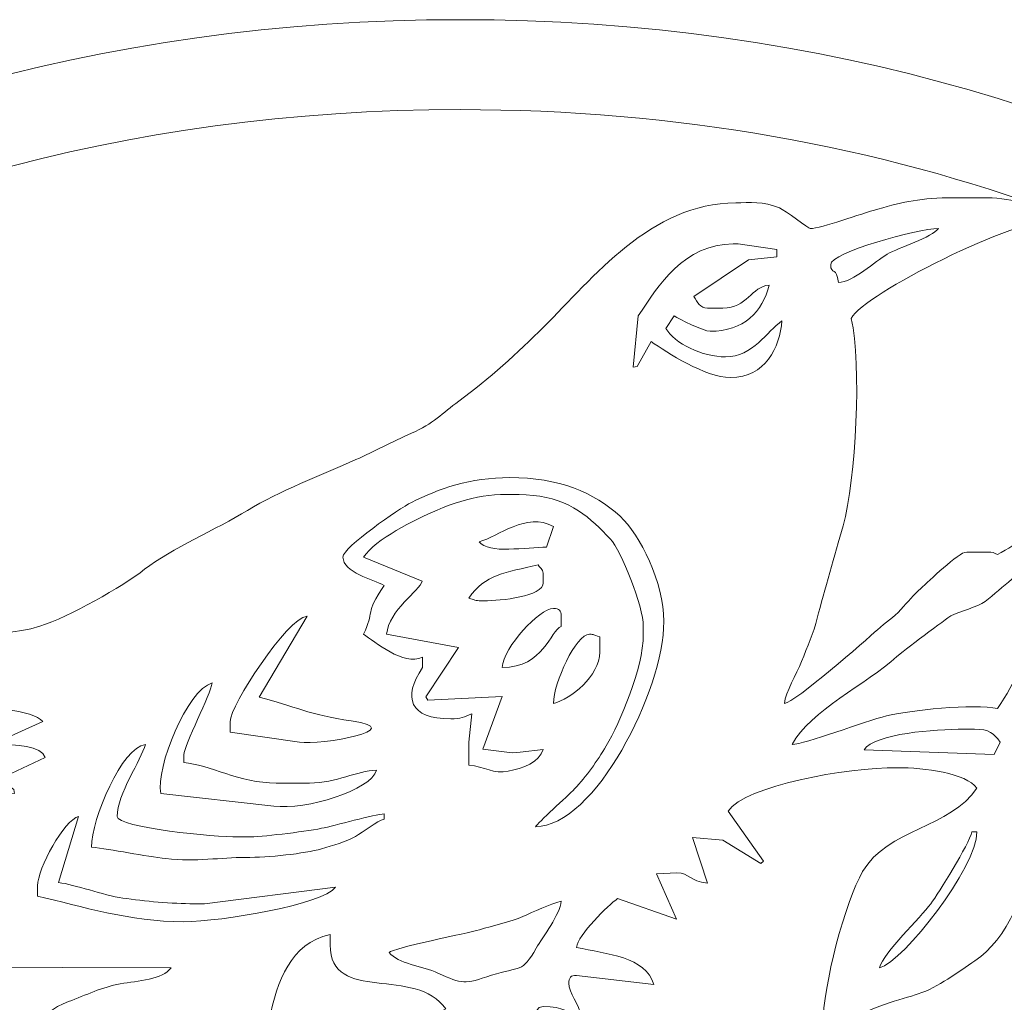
# Model space of a CAD drawing. Header units: centimetres. Extents: x -11.7 to 70.4, y -35.8 to 35.8.
# Tile 35 of 46: x 32 to 35.5, y 19.6 to 23.1. Entities that reach past the tile are written whole.
import ezdxf

# ---------------------------------------------------------------- set-up
doc = ezdxf.new("R2010")
doc.units = ezdxf.units.CM
doc.header["$MEASUREMENT"] = 0
doc.layers.add('layer 1', color=7, linetype='Continuous')

msp = doc.modelspace()

# ---------------------------------------------------------------- linework, layer by layer
at = {"layer": 'layer 1', "color": 242, "lineweight": 9}
for points, knots in [([(33.55389, 23.07701), (36.12395, 23.07701), (38.20739, 21.65256), (38.20739, 19.89542), (38.20739, 19.89542), (38.20739, 18.13827), (36.12395, 16.71382), (33.55389, 16.71382), (33.55389, 16.71382), (32.99294, 16.71382), (32.45517, 16.7817), (31.9572, 16.90608), (31.9572, 16.90608), (31.93268, 16.90227), (31.90027, 16.89921), (31.85672, 16.89559), (31.85672, 16.89559), (31.85672, 16.89559), (31.87594, 16.92713), (31.87594, 16.92713), (31.87594, 16.92713), (30.13513, 17.38746), (28.90039, 18.54277), (28.90039, 19.89542), (28.90039, 19.89542), (28.90039, 21.65256), (30.98383, 23.07701), (33.55389, 23.07701)], [0, 0, 0, 0, 0.125, 0.125, 0.125, 0.125, 0.25, 0.25, 0.25, 0.25, 0.375, 0.375, 0.375, 0.375, 0.5, 0.5, 0.5, 0.5, 0.625, 0.625, 0.625, 0.625, 0.75, 0.75, 0.75, 0.75, 1, 1, 1, 1]), ([(33.55389, 22.75701), (34.32516, 22.75701), (35.04921, 22.62379), (35.67659, 22.39055), (35.67659, 22.39055), (35.60449, 22.40871), (35.52401, 22.44309), (35.43015, 22.44309), (35.43015, 22.44309), (35.43015, 22.44309), (35.31134, 22.44309), (35.31134, 22.44309), (35.31134, 22.44309), (35.19337, 22.44309), (35.13372, 22.42878), (35.04076, 22.40294), (35.04076, 22.40294), (34.98071, 22.38626), (34.83978, 22.33342), (34.79955, 22.33342), (34.79955, 22.33342), (34.79741, 22.33342), (34.70975, 22.39757), (34.68998, 22.40664), (34.68998, 22.40664), (34.63323, 22.43269), (34.58423, 22.42481), (34.53451, 22.42481), (34.53451, 22.42481), (34.23308, 22.42481), (34.02515, 22.15656), (33.85137, 21.98383), (33.85137, 21.98383), (33.75752, 21.89056), (33.6562, 21.7982), (33.54914, 21.71943), (33.54914, 21.71943), (33.48869, 21.67496), (33.45808, 21.63887), (33.38016, 21.6051), (33.38016, 21.6051), (33.31021, 21.57478), (33.24924, 21.54113), (33.18197, 21.51082), (33.18197, 21.51082), (33.0561, 21.45412), (32.91025, 21.40042), (32.79609, 21.33008), (32.79609, 21.33008), (32.68624, 21.2624), (32.52479, 21.19382), (32.43001, 21.12039), (32.43001, 21.12039), (32.34877, 21.05746), (32.16146, 20.95085), (32.05671, 20.91791), (32.05671, 20.91791), (31.88457, 20.86377), (31.71701, 20.92217), (31.54393, 20.92074), (31.54393, 20.92074), (31.54393, 20.92074), (31.85672, 20.79803), (31.85672, 20.79803), (31.85672, 20.79803), (31.85128, 20.77766), (31.85458, 20.77062), (31.8293, 20.77062), (31.8293, 20.77062), (31.8293, 20.77062), (31.81106, 20.77112), (31.81106, 20.77112), (31.81106, 20.77112), (31.81106, 20.77112), (31.69221, 20.77976), (31.69221, 20.77976), (31.69221, 20.77976), (31.54857, 20.7888), (31.30289, 20.74485), (31.17226, 20.72394), (31.17226, 20.72394), (31.08518, 20.70999), (31.01296, 20.69438), (30.92842, 20.67532), (30.92842, 20.67532), (30.83301, 20.65382), (30.78027, 20.62877), (30.70159, 20.6097), (30.70159, 20.6097), (30.594, 20.58361), (29.88138, 20.32192), (29.85523, 20.28624), (29.85523, 20.28624), (29.93138, 20.28624), (30.05033, 20.26844), (30.12734, 20.25675), (30.12734, 20.25675), (30.22013, 20.24266), (30.29961, 20.23744), (30.38735, 20.2243), (30.38735, 20.2243), (30.48754, 20.20929), (30.88995, 20.18274), (30.90624, 20.12173), (30.90624, 20.12173), (30.88951, 20.12034), (30.4109, 19.8966), (30.3836, 19.87668), (30.3836, 19.87668), (30.30731, 19.82099), (30.22545, 19.7825), (30.14936, 19.72707), (30.14936, 19.72707), (30.08273, 19.67853), (29.95525, 19.62973), (29.90093, 19.58252), (29.90093, 19.58252), (30.19063, 19.58252), (30.65933, 19.57319), (30.89346, 19.61358), (30.89346, 19.61358), (31.05717, 19.64183), (31.2114, 19.66829), (31.36243, 19.69296), (31.36243, 19.69296), (31.49002, 19.7138), (31.67366, 19.79119), (31.80188, 19.80186), (31.80188, 19.80186), (31.80188, 19.80186), (31.8093, 19.79609), (31.8093, 19.79609), (31.8093, 19.79609), (31.8093, 19.79609), (31.7444, 19.71252), (31.7444, 19.71252), (31.7444, 19.71252), (31.7444, 19.71252), (31.74704, 19.70349), (31.74704, 19.70349), (31.74704, 19.70349), (31.74704, 19.70349), (32.52389, 19.70132), (32.52389, 19.70132), (32.52389, 19.70132), (32.49412, 19.6607), (32.40675, 19.65545), (32.34317, 19.64442), (32.34317, 19.64442), (32.27945, 19.63338), (32.21964, 19.60403), (32.15926, 19.58157), (32.15926, 19.58157), (32.05099, 19.54127), (31.97269, 19.43619), (31.91156, 19.3449), (31.91156, 19.3449), (31.91156, 19.3449), (31.91156, 19.2992), (31.91156, 19.2992), (31.91156, 19.2992), (31.86805, 19.23423), (31.88414, 19.08514), (31.88414, 19.00674), (31.88414, 19.00674), (31.88414, 19.00674), (31.88414, 18.97019), (31.88414, 18.97019), (31.88414, 18.97019), (31.85075, 18.9791), (31.79559, 19.12742), (31.77475, 19.1624), (31.77475, 19.1624), (31.74042, 19.22004), (31.68596, 19.28428), (31.63741, 19.32664), (31.63741, 19.32664), (31.53024, 19.42014), (31.40888, 19.5094), (31.20784, 19.5094), (31.20784, 19.5094), (31.20784, 19.5094), (31.18026, 19.51156), (31.18026, 19.51156), (31.18026, 19.51156), (31.18026, 19.51156), (31.00677, 19.50026), (31.00677, 19.50026), (31.00677, 19.50026), (31.00677, 19.50026), (31.00267, 19.47147), (31.00267, 19.47147), (31.00267, 19.47147), (31.00267, 19.47147), (30.99763, 19.49112), (30.99763, 19.49112), (30.99763, 19.49112), (30.91528, 19.49112), (30.50106, 19.39174), (30.48471, 19.35821), (30.48471, 19.35821), (30.48471, 19.35821), (30.34875, 19.32662), (30.34875, 19.32662), (30.34875, 19.32662), (30.3628, 19.27399), (30.57847, 19.22217), (30.64853, 19.17857), (30.64853, 19.17857), (30.73938, 19.12203), (30.82958, 19.05106), (30.90834, 18.98143), (30.90834, 18.98143), (31.07159, 18.83712), (31.26012, 18.72343), (31.53685, 18.72343), (31.53685, 18.72343), (31.53685, 18.72343), (31.58255, 18.72343), (31.58255, 18.72343), (31.58255, 18.72343), (31.57474, 18.70187), (31.34595, 18.60422), (31.30636, 18.57921), (31.30636, 18.57921), (31.26951, 18.55593), (31.21882, 18.51389), (31.1889, 18.48647), (31.1889, 18.48647), (31.15523, 18.45562), (31.16263, 18.4715), (31.13581, 18.42989), (31.13581, 18.42989), (31.12081, 18.40664), (31.11149, 18.38204), (31.08903, 18.367), (31.08903, 18.367), (31.08903, 18.367), (31.08903, 18.32131), (31.08903, 18.32131), (31.08903, 18.32131), (31.05076, 18.29568), (31.00677, 18.1307), (31.00677, 18.06541), (31.00677, 18.06541), (31.00677, 18.06541), (31.00677, 17.95574), (31.00677, 17.95574), (31.00677, 17.95574), (31.00677, 17.83458), (31.03793, 17.7376), (31.0583, 17.63256), (31.0583, 17.63256), (31.06211, 17.61292), (31.0683, 17.58259), (31.07524, 17.54805), (31.07524, 17.54805), (29.95399, 18.06529), (29.22039, 18.92372), (29.22039, 19.89542), (29.22039, 19.89542), (29.22039, 21.47583), (31.16056, 22.75701), (33.55389, 22.75701)], [0, 0, 0, 0, 0.0149254, 0.0149254, 0.0149254, 0.0149254, 0.0298507, 0.0298507, 0.0298507, 0.0298507, 0.0447761, 0.0447761, 0.0447761, 0.0447761, 0.0597015, 0.0597015, 0.0597015, 0.0597015, 0.0746269, 0.0746269, 0.0746269, 0.0746269, 0.0895522, 0.0895522, 0.0895522, 0.0895522, 0.1044776, 0.1044776, 0.1044776, 0.1044776, 0.119403, 0.119403, 0.119403, 0.119403, 0.1343284, 0.1343284, 0.1343284, 0.1343284, 0.1492537, 0.1492537, 0.1492537, 0.1492537, 0.1641791, 0.1641791, 0.1641791, 0.1641791, 0.1791045, 0.1791045, 0.1791045, 0.1791045, 0.1940299, 0.1940299, 0.1940299, 0.1940299, 0.2089552, 0.2089552, 0.2089552, 0.2089552, 0.2238806, 0.2238806, 0.2238806, 0.2238806, 0.238806, 0.238806, 0.238806, 0.238806, 0.2537313, 0.2537313, 0.2537313, 0.2537313, 0.2686567, 0.2686567, 0.2686567, 0.2686567, 0.2835821, 0.2835821, 0.2835821, 0.2835821, 0.2985075, 0.2985075, 0.2985075, 0.2985075, 0.3134328, 0.3134328, 0.3134328, 0.3134328, 0.3283582, 0.3283582, 0.3283582, 0.3283582, 0.3432836, 0.3432836, 0.3432836, 0.3432836, 0.358209, 0.358209, 0.358209, 0.358209, 0.3731343, 0.3731343, 0.3731343, 0.3731343, 0.3880597, 0.3880597, 0.3880597, 0.3880597, 0.4029851, 0.4029851, 0.4029851, 0.4029851, 0.4179104, 0.4179104, 0.4179104, 0.4179104, 0.4328358, 0.4328358, 0.4328358, 0.4328358, 0.4477612, 0.4477612, 0.4477612, 0.4477612, 0.4626866, 0.4626866, 0.4626866, 0.4626866, 0.4776119, 0.4776119, 0.4776119, 0.4776119, 0.4925373, 0.4925373, 0.4925373, 0.4925373, 0.5074627, 0.5074627, 0.5074627, 0.5074627, 0.5223881, 0.5223881, 0.5223881, 0.5223881, 0.5373134, 0.5373134, 0.5373134, 0.5373134, 0.5522388, 0.5522388, 0.5522388, 0.5522388, 0.5671642, 0.5671642, 0.5671642, 0.5671642, 0.5820896, 0.5820896, 0.5820896, 0.5820896, 0.5970149, 0.5970149, 0.5970149, 0.5970149, 0.6119403, 0.6119403, 0.6119403, 0.6119403, 0.6268657, 0.6268657, 0.6268657, 0.6268657, 0.641791, 0.641791, 0.641791, 0.641791, 0.6567164, 0.6567164, 0.6567164, 0.6567164, 0.6716418, 0.6716418, 0.6716418, 0.6716418, 0.6865672, 0.6865672, 0.6865672, 0.6865672, 0.7014925, 0.7014925, 0.7014925, 0.7014925, 0.7164179, 0.7164179, 0.7164179, 0.7164179, 0.7313433, 0.7313433, 0.7313433, 0.7313433, 0.7462687, 0.7462687, 0.7462687, 0.7462687, 0.761194, 0.761194, 0.761194, 0.761194, 0.7761194, 0.7761194, 0.7761194, 0.7761194, 0.7910448, 0.7910448, 0.7910448, 0.7910448, 0.8059701, 0.8059701, 0.8059701, 0.8059701, 0.8208955, 0.8208955, 0.8208955, 0.8208955, 0.8358209, 0.8358209, 0.8358209, 0.8358209, 0.8507463, 0.8507463, 0.8507463, 0.8507463, 0.8656716, 0.8656716, 0.8656716, 0.8656716, 0.880597, 0.880597, 0.880597, 0.880597, 0.8955224, 0.8955224, 0.8955224, 0.8955224, 0.9104478, 0.9104478, 0.9104478, 0.9104478, 0.9253731, 0.9253731, 0.9253731, 0.9253731, 0.9402985, 0.9402985, 0.9402985, 0.9402985, 0.9552239, 0.9552239, 0.9552239, 0.9552239, 0.9701493, 0.9701493, 0.9701493, 0.9701493, 1, 1, 1, 1]), ([(35.68605, 22.38706), (37.00032, 21.89559), (37.88739, 20.96398), (37.88739, 19.89542), (37.88739, 19.89542), (37.88739, 18.315), (35.94722, 17.03382), (33.55389, 17.03382), (33.55389, 17.03382), (33.16204, 17.03382), (32.78242, 17.06832), (32.42143, 17.13275), (32.42143, 17.13275), (32.42409, 17.13315), (32.42707, 17.13352), (32.43043, 17.13385), (32.43043, 17.13385), (32.43043, 17.13385), (32.45991, 17.2246), (32.45991, 17.2246), (32.45991, 17.2246), (32.45991, 17.2246), (32.49647, 17.2246), (32.49647, 17.2246), (32.49647, 17.2246), (32.53747, 17.2246), (32.597, 17.25335), (32.597, 17.27944), (32.597, 17.27944), (32.597, 17.35813), (32.52592, 17.39825), (32.44163, 17.39825), (32.44163, 17.39825), (32.44163, 17.39825), (32.42335, 17.39825), (32.42335, 17.39825), (32.42335, 17.39825), (32.31492, 17.39825), (32.1725, 17.30117), (32.1309, 17.29771), (32.1309, 17.29771), (32.13449, 17.34085), (32.21574, 17.52682), (32.23676, 17.57569), (32.23676, 17.57569), (32.28632, 17.69096), (32.32597, 17.72782), (32.3868, 17.81865), (32.3868, 17.81865), (32.40471, 17.81005), (32.51822, 17.78863), (32.55476, 17.77641), (32.55476, 17.77641), (32.61022, 17.75787), (32.66137, 17.73581), (32.6998, 17.70211), (32.6998, 17.70211), (32.77663, 17.63475), (32.85957, 17.58061), (32.93748, 17.51025), (32.93748, 17.51025), (33.04031, 17.41736), (33.331, 17.21546), (33.51092, 17.21546), (33.51092, 17.21546), (33.51092, 17.21546), (33.62973, 17.21546), (33.62973, 17.21546), (33.62973, 17.21546), (33.7981, 17.21546), (34.03641, 17.31599), (34.21464, 17.31599), (34.21464, 17.31599), (34.21464, 17.31599), (34.2243, 17.32092), (34.2243, 17.32092), (34.2243, 17.32092), (34.2243, 17.32092), (34.34259, 17.30685), (34.34259, 17.30685), (34.34259, 17.30685), (34.29439, 17.37883), (34.23227, 17.44568), (34.18864, 17.51847), (34.18864, 17.51847), (34.14649, 17.58881), (34.09076, 17.67285), (34.03864, 17.73404), (34.03864, 17.73404), (33.9246, 17.86792), (33.79665, 17.99011), (33.62851, 18.06419), (33.62851, 18.06419), (33.44401, 18.14548), (33.23754, 18.17518), (33.03221, 18.10543), (33.03221, 18.10543), (32.8943, 18.05858), (32.60617, 17.9466), (32.45077, 17.9466), (32.45077, 17.9466), (32.46069, 18.06581), (32.75391, 18.38634), (32.85094, 18.44208), (32.85094, 18.44208), (32.92991, 18.48743), (33.38423, 18.75084), (33.44694, 18.75084), (33.44694, 18.75084), (33.49356, 18.75084), (33.45378, 18.65031), (33.67543, 18.65031), (33.67543, 18.65031), (33.67543, 18.65031), (33.74854, 18.65031), (33.74854, 18.65031), (33.74854, 18.65031), (33.76346, 18.47104), (33.82568, 18.46316), (33.98448, 18.42016), (33.98448, 18.42016), (34.12081, 18.38325), (34.21882, 18.356), (34.34149, 18.30193), (34.34149, 18.30193), (34.42574, 18.26479), (34.53151, 18.14878), (34.56978, 18.06412), (34.56978, 18.06412), (34.59761, 18.00257), (34.70663, 17.79582), (34.70816, 17.72726), (34.70816, 17.72726), (34.75753, 17.70113), (34.73865, 17.66787), (34.84164, 17.63226), (34.84164, 17.63226), (34.90298, 17.61104), (34.96242, 17.60628), (35.02718, 17.62757), (35.02718, 17.62757), (35.12872, 17.66095), (35.2291, 17.75967), (35.2291, 17.89176), (35.2291, 17.89176), (35.31485, 17.87178), (35.39196, 17.80429), (35.47919, 17.85185), (35.47919, 17.85185), (35.55434, 17.89282), (35.61294, 17.94359), (35.61294, 18.05627), (35.61294, 18.05627), (35.68138, 18.08911), (35.70952, 18.06319), (35.77922, 18.11847), (35.77922, 18.11847), (35.83015, 18.15885), (35.84355, 18.19678), (35.87708, 18.24829), (35.87708, 18.24829), (35.87708, 18.24829), (35.88711, 18.35786), (35.88711, 18.35786), (35.88711, 18.35786), (35.88711, 18.35786), (35.88711, 18.37614), (35.88711, 18.37614), (35.88711, 18.37614), (35.88711, 18.47385), (35.71465, 18.58635), (35.61294, 18.58635), (35.61294, 18.58635), (35.61294, 18.58635), (35.61294, 18.61376), (35.61294, 18.61376), (35.61294, 18.61376), (35.61294, 18.65767), (35.64036, 18.66124), (35.64036, 18.70516), (35.64036, 18.70516), (35.64036, 18.70516), (35.64036, 18.76912), (35.64036, 18.76912), (35.64036, 18.76912), (35.64036, 18.79701), (35.63158, 18.80601), (35.62208, 18.82396), (35.62208, 18.82396), (35.66554, 18.88886), (35.74048, 18.9168), (35.78132, 19.01202), (35.78132, 19.01202), (35.83861, 19.14558), (35.82176, 19.15285), (35.77946, 19.28294), (35.77946, 19.28294), (35.72757, 19.44255), (35.51968, 19.51854), (35.3022, 19.51854), (35.3022, 19.51854), (35.3022, 19.51854), (35.2109, 19.51429), (35.2109, 19.51429), (35.2109, 19.51429), (35.2109, 19.51429), (34.96406, 19.51854), (34.96406, 19.51854), (34.96406, 19.51854), (34.99185, 19.55649), (35.1306, 19.59096), (35.1846, 19.60873), (35.1846, 19.60873), (35.25481, 19.63183), (35.32625, 19.68753), (35.38638, 19.72682), (35.38638, 19.72682), (35.49699, 19.7991), (35.58552, 19.98187), (35.58552, 20.16743), (35.58552, 20.16743), (35.58552, 20.16743), (35.58552, 20.21312), (35.58552, 20.21312), (35.58552, 20.21312), (35.6612, 20.19292), (35.70975, 20.06523), (35.74903, 20.00192), (35.74903, 20.00192), (35.79036, 19.93532), (35.86528, 19.84631), (35.93283, 19.81101), (35.93283, 19.81101), (36.01164, 19.76983), (36.13768, 19.7492), (36.22649, 19.74436), (36.22649, 19.74436), (36.2664, 19.74219), (36.34034, 19.73331), (36.38463, 19.72361), (36.38463, 19.72361), (36.45338, 19.70853), (36.46007, 19.6782), (36.51772, 19.66477), (36.51772, 19.66477), (36.50348, 19.83586), (36.3759, 20.14715), (36.27612, 20.23656), (36.27612, 20.23656), (36.12872, 20.36863), (35.89006, 20.40505), (35.64036, 20.40505), (35.64036, 20.40505), (35.76034, 20.58422), (35.96395, 20.45889), (36.13765, 20.69372), (36.13765, 20.69372), (36.19266, 20.7681), (36.23217, 20.86721), (36.26213, 20.96223), (36.26213, 20.96223), (36.27671, 21.00844), (36.28749, 21.06505), (36.30026, 21.11602), (36.30026, 21.11602), (36.30925, 21.15186), (36.34983, 21.2235), (36.35321, 21.26413), (36.35321, 21.26413), (36.31566, 21.24611), (36.09408, 21.2314), (36.02611, 21.21653), (36.02611, 21.21653), (35.96884, 21.204), (35.81995, 21.11831), (35.77573, 21.08305), (35.77573, 21.08305), (35.55534, 20.90727), (35.60385, 20.82919), (35.46671, 20.62439), (35.46671, 20.62439), (35.38525, 20.64337), (35.14782, 20.61788), (35.0719, 20.59879), (35.0719, 20.59879), (34.99498, 20.57947), (34.7781, 20.49738), (34.73558, 20.49644), (34.73558, 20.49644), (34.79979, 20.6178), (35.0005, 20.711), (35.10792, 20.80953), (35.10792, 20.80953), (35.12299, 20.82336), (35.28919, 20.94867), (35.30076, 20.95484), (35.30076, 20.95484), (35.33105, 20.97098), (35.39604, 20.98598), (35.42301, 21.00624), (35.42301, 21.00624), (35.45577, 21.03085), (35.48448, 21.05916), (35.51795, 21.08495), (35.51795, 21.08495), (35.62261, 21.16554), (35.83503, 21.26304), (35.9724, 21.31594), (35.9724, 21.31594), (36.08995, 21.3612), (36.36484, 21.46313), (36.49944, 21.47433), (36.49944, 21.47433), (36.43793, 21.52781), (36.02741, 21.44763), (35.93136, 21.41181), (35.93136, 21.41181), (35.86537, 21.38721), (35.74451, 21.34062), (35.68619, 21.30969), (35.68619, 21.30969), (35.60927, 21.26889), (35.53933, 21.21116), (35.46671, 21.17274), (35.46671, 21.17274), (35.45379, 21.17914), (35.45153, 21.18188), (35.43015, 21.18188), (35.43015, 21.18188), (35.43015, 21.18188), (35.35704, 21.18188), (35.35704, 21.18188), (35.35704, 21.18188), (35.32721, 21.18188), (35.22099, 21.07595), (35.19408, 21.05239), (35.19408, 21.05239), (35.16636, 21.02811), (35.1482, 21.00589), (35.12299, 20.97725), (35.12299, 20.97725), (35.09647, 20.9471), (35.06869, 20.93184), (35.03952, 20.90535), (35.03952, 20.90535), (34.99724, 20.86696), (34.7446, 20.6457), (34.70816, 20.64267), (34.70816, 20.64267), (34.71171, 20.68541), (34.75155, 20.74578), (34.76924, 20.79179), (34.76924, 20.79179), (34.78935, 20.84411), (34.81196, 20.89472), (34.82496, 20.94626), (34.82496, 20.94626), (34.85024, 21.04643), (34.88719, 21.16998), (34.91669, 21.27494), (34.91669, 21.27494), (34.96281, 21.439), (34.98376, 21.85051), (34.94578, 22.01354), (34.94578, 22.01354), (34.9926, 22.10203), (35.52823, 22.36998), (35.68605, 22.36998), (35.68605, 22.36998), (35.68605, 22.36998), (35.68605, 22.38706), (35.68605, 22.38706)], [0, 0, 0, 0, 0.0106383, 0.0106383, 0.0106383, 0.0106383, 0.0212766, 0.0212766, 0.0212766, 0.0212766, 0.0319149, 0.0319149, 0.0319149, 0.0319149, 0.0425532, 0.0425532, 0.0425532, 0.0425532, 0.0531915, 0.0531915, 0.0531915, 0.0531915, 0.0638298, 0.0638298, 0.0638298, 0.0638298, 0.0744681, 0.0744681, 0.0744681, 0.0744681, 0.0851064, 0.0851064, 0.0851064, 0.0851064, 0.0957447, 0.0957447, 0.0957447, 0.0957447, 0.106383, 0.106383, 0.106383, 0.106383, 0.1170213, 0.1170213, 0.1170213, 0.1170213, 0.1276596, 0.1276596, 0.1276596, 0.1276596, 0.1382979, 0.1382979, 0.1382979, 0.1382979, 0.1489362, 0.1489362, 0.1489362, 0.1489362, 0.1595745, 0.1595745, 0.1595745, 0.1595745, 0.1702128, 0.1702128, 0.1702128, 0.1702128, 0.1808511, 0.1808511, 0.1808511, 0.1808511, 0.1914894, 0.1914894, 0.1914894, 0.1914894, 0.2021277, 0.2021277, 0.2021277, 0.2021277, 0.212766, 0.212766, 0.212766, 0.212766, 0.2234043, 0.2234043, 0.2234043, 0.2234043, 0.2340426, 0.2340426, 0.2340426, 0.2340426, 0.2446809, 0.2446809, 0.2446809, 0.2446809, 0.2553191, 0.2553191, 0.2553191, 0.2553191, 0.2659574, 0.2659574, 0.2659574, 0.2659574, 0.2765957, 0.2765957, 0.2765957, 0.2765957, 0.287234, 0.287234, 0.287234, 0.287234, 0.2978723, 0.2978723, 0.2978723, 0.2978723, 0.3085106, 0.3085106, 0.3085106, 0.3085106, 0.3191489, 0.3191489, 0.3191489, 0.3191489, 0.3297872, 0.3297872, 0.3297872, 0.3297872, 0.3404255, 0.3404255, 0.3404255, 0.3404255, 0.3510638, 0.3510638, 0.3510638, 0.3510638, 0.3617021, 0.3617021, 0.3617021, 0.3617021, 0.3723404, 0.3723404, 0.3723404, 0.3723404, 0.3829787, 0.3829787, 0.3829787, 0.3829787, 0.393617, 0.393617, 0.393617, 0.393617, 0.4042553, 0.4042553, 0.4042553, 0.4042553, 0.4148936, 0.4148936, 0.4148936, 0.4148936, 0.4255319, 0.4255319, 0.4255319, 0.4255319, 0.4361702, 0.4361702, 0.4361702, 0.4361702, 0.4468085, 0.4468085, 0.4468085, 0.4468085, 0.4574468, 0.4574468, 0.4574468, 0.4574468, 0.4680851, 0.4680851, 0.4680851, 0.4680851, 0.4787234, 0.4787234, 0.4787234, 0.4787234, 0.4893617, 0.4893617, 0.4893617, 0.4893617, 0.5, 0.5, 0.5, 0.5, 0.5106383, 0.5106383, 0.5106383, 0.5106383, 0.5212766, 0.5212766, 0.5212766, 0.5212766, 0.5319149, 0.5319149, 0.5319149, 0.5319149, 0.5425532, 0.5425532, 0.5425532, 0.5425532, 0.5531915, 0.5531915, 0.5531915, 0.5531915, 0.5638298, 0.5638298, 0.5638298, 0.5638298, 0.5744681, 0.5744681, 0.5744681, 0.5744681, 0.5851064, 0.5851064, 0.5851064, 0.5851064, 0.5957447, 0.5957447, 0.5957447, 0.5957447, 0.606383, 0.606383, 0.606383, 0.606383, 0.6170213, 0.6170213, 0.6170213, 0.6170213, 0.6276596, 0.6276596, 0.6276596, 0.6276596, 0.6382979, 0.6382979, 0.6382979, 0.6382979, 0.6489362, 0.6489362, 0.6489362, 0.6489362, 0.6595745, 0.6595745, 0.6595745, 0.6595745, 0.6702128, 0.6702128, 0.6702128, 0.6702128, 0.6808511, 0.6808511, 0.6808511, 0.6808511, 0.6914894, 0.6914894, 0.6914894, 0.6914894, 0.7021277, 0.7021277, 0.7021277, 0.7021277, 0.712766, 0.712766, 0.712766, 0.712766, 0.7234043, 0.7234043, 0.7234043, 0.7234043, 0.7340426, 0.7340426, 0.7340426, 0.7340426, 0.7446809, 0.7446809, 0.7446809, 0.7446809, 0.7553191, 0.7553191, 0.7553191, 0.7553191, 0.7659574, 0.7659574, 0.7659574, 0.7659574, 0.7765957, 0.7765957, 0.7765957, 0.7765957, 0.787234, 0.787234, 0.787234, 0.787234, 0.7978723, 0.7978723, 0.7978723, 0.7978723, 0.8085106, 0.8085106, 0.8085106, 0.8085106, 0.8191489, 0.8191489, 0.8191489, 0.8191489, 0.8297872, 0.8297872, 0.8297872, 0.8297872, 0.8404255, 0.8404255, 0.8404255, 0.8404255, 0.8510638, 0.8510638, 0.8510638, 0.8510638, 0.8617021, 0.8617021, 0.8617021, 0.8617021, 0.8723404, 0.8723404, 0.8723404, 0.8723404, 0.8829787, 0.8829787, 0.8829787, 0.8829787, 0.893617, 0.893617, 0.893617, 0.893617, 0.9042553, 0.9042553, 0.9042553, 0.9042553, 0.9148936, 0.9148936, 0.9148936, 0.9148936, 0.9255319, 0.9255319, 0.9255319, 0.9255319, 0.9361702, 0.9361702, 0.9361702, 0.9361702, 0.9468085, 0.9468085, 0.9468085, 0.9468085, 0.9574468, 0.9574468, 0.9574468, 0.9574468, 0.9680851, 0.9680851, 0.9680851, 0.9680851, 0.9787234, 0.9787234, 0.9787234, 0.9787234, 1, 1, 1, 1]), ([(34.87266, 22.20547), (34.87266, 22.24774), (35.18149, 22.33342), (35.25651, 22.33342), (35.25651, 22.33342), (35.23383, 22.30246), (35.11556, 22.26606), (35.07384, 22.24191), (35.07384, 22.24191), (35.03075, 22.21697), (34.95393, 22.1427), (34.90008, 22.14149), (34.90008, 22.14149), (34.89533, 22.19855), (34.87266, 22.16689), (34.87266, 22.20547)], [0, 0, 0, 0, 0.2, 0.2, 0.2, 0.2, 0.4, 0.4, 0.4, 0.4, 0.6, 0.6, 0.6, 0.6, 1, 1, 1, 1]), ([(34.18722, 22.02268), (34.2592, 22.13017), (34.35031, 22.27858), (34.52537, 22.27858), (34.52537, 22.27858), (34.52537, 22.27858), (34.54365, 22.27858), (34.54365, 22.27858), (34.54365, 22.27858), (34.54365, 22.27858), (34.68054, 22.25914), (34.68054, 22.25914), (34.68054, 22.25914), (34.68054, 22.25914), (34.68074, 22.23289), (34.68074, 22.23289), (34.68074, 22.23289), (34.68074, 22.23289), (34.58047, 22.22168), (34.58047, 22.22168), (34.58047, 22.22168), (34.58047, 22.22168), (34.38488, 22.0916), (34.38488, 22.0916), (34.38488, 22.0916), (34.39872, 22.07108), (34.40817, 22.0501), (34.43398, 22.0501), (34.43398, 22.0501), (34.43398, 22.0501), (34.48882, 22.0501), (34.48882, 22.0501), (34.48882, 22.0501), (34.5751, 22.0501), (34.59192, 22.12725), (34.65332, 22.13235), (34.65332, 22.13235), (34.63106, 22.03681), (34.56312, 21.96785), (34.44312, 21.96785), (34.44312, 21.96785), (34.42147, 21.96785), (34.33201, 22.01141), (34.31517, 22.02268), (34.31517, 22.02268), (34.31517, 22.02268), (34.28628, 21.97795), (34.28628, 21.97795), (34.28628, 21.97795), (34.31552, 21.92451), (34.41686, 21.87646), (34.49795, 21.87646), (34.49795, 21.87646), (34.59611, 21.87646), (34.64576, 21.96874), (34.69902, 22.00441), (34.69902, 22.00441), (34.69121, 21.91053), (34.64028, 21.80335), (34.51623, 21.80335), (34.51623, 21.80335), (34.42469, 21.80335), (34.29139, 21.89214), (34.23292, 21.9313), (34.23292, 21.9313), (34.23292, 21.9313), (34.18331, 21.84199), (34.18331, 21.84199), (34.18331, 21.84199), (34.18331, 21.84199), (34.16894, 21.8399), (34.16894, 21.8399), (34.16894, 21.8399), (34.16894, 21.8399), (34.18722, 22.02268), (34.18722, 22.02268)], [0, 0, 0, 0, 0.05, 0.05, 0.05, 0.05, 0.1, 0.1, 0.1, 0.1, 0.15, 0.15, 0.15, 0.15, 0.2, 0.2, 0.2, 0.2, 0.25, 0.25, 0.25, 0.25, 0.3, 0.3, 0.3, 0.3, 0.35, 0.35, 0.35, 0.35, 0.4, 0.4, 0.4, 0.4, 0.45, 0.45, 0.45, 0.45, 0.5, 0.5, 0.5, 0.5, 0.55, 0.55, 0.55, 0.55, 0.6, 0.6, 0.6, 0.6, 0.65, 0.65, 0.65, 0.65, 0.7, 0.7, 0.7, 0.7, 0.75, 0.75, 0.75, 0.75, 0.8, 0.8, 0.8, 0.8, 0.85, 0.85, 0.85, 0.85, 0.9, 0.9, 0.9, 0.9, 1, 1, 1, 1]), ([(33.13621, 21.1636), (33.13621, 21.19874), (33.33673, 21.33701), (33.37982, 21.35867), (33.37982, 21.35867), (33.47627, 21.40718), (33.58986, 21.44691), (33.73026, 21.44691), (33.73026, 21.44691), (33.90479, 21.44691), (34.03064, 21.3945), (34.12269, 21.30927), (34.12269, 21.30927), (34.19488, 21.24243), (34.27861, 21.07365), (34.27861, 20.93512), (34.27861, 20.93512), (34.27861, 20.6884), (34.03151, 20.20398), (33.82165, 20.20398), (33.82165, 20.20398), (33.82785, 20.21569), (33.93566, 20.31269), (33.96085, 20.33896), (33.96085, 20.33896), (34.00248, 20.38237), (34.04142, 20.43718), (34.07318, 20.49166), (34.07318, 20.49166), (34.1221, 20.57557), (34.2055, 20.76533), (34.2055, 20.88943), (34.2055, 20.88943), (34.2055, 20.88943), (34.2055, 20.91684), (34.2055, 20.91684), (34.2055, 20.91684), (34.2055, 20.98863), (34.1268, 21.18617), (34.0876, 21.22849), (34.0876, 21.22849), (34.01961, 21.30189), (33.94503, 21.37172), (33.8128, 21.38323), (33.8128, 21.38323), (33.67695, 21.39505), (33.58957, 21.38169), (33.47136, 21.33111), (33.47136, 21.33111), (33.38965, 21.29615), (33.25226, 21.22773), (33.20932, 21.1636), (33.20932, 21.1636), (33.20932, 21.1636), (33.41846, 21.07866), (33.41846, 21.07866), (33.41846, 21.07866), (33.40945, 21.04364), (33.29874, 20.97548), (33.29158, 20.88943), (33.29158, 20.88943), (33.29158, 20.88943), (33.54721, 20.84218), (33.54721, 20.84218), (33.54721, 20.84218), (33.54721, 20.84218), (33.43088, 20.66585), (33.43088, 20.66585), (33.43088, 20.66585), (33.43088, 20.66585), (33.43816, 20.65399), (33.43816, 20.65399), (33.43816, 20.65399), (33.43816, 20.65399), (33.70298, 20.66744), (33.70298, 20.66744), (33.70298, 20.66744), (33.70298, 20.66744), (33.63368, 20.4802), (33.63368, 20.4802), (33.63368, 20.4802), (33.63368, 20.4802), (33.73902, 20.46674), (33.73902, 20.46674), (33.73902, 20.46674), (33.73902, 20.46674), (33.76682, 20.46902), (33.76682, 20.46902), (33.76682, 20.46902), (33.76682, 20.46902), (33.84891, 20.47925), (33.84891, 20.47925), (33.84891, 20.47925), (33.83707, 20.43322), (33.77552, 20.41233), (33.72455, 20.4014), (33.72455, 20.4014), (33.67314, 20.39038), (33.64067, 20.41861), (33.58403, 20.42332), (33.58403, 20.42332), (33.58403, 20.42332), (33.58403, 20.50558), (33.58403, 20.50558), (33.58403, 20.50558), (33.58403, 20.50558), (33.59447, 20.60594), (33.59447, 20.60594), (33.59447, 20.60594), (33.57107, 20.5955), (33.55319, 20.58783), (33.52006, 20.58783), (33.52006, 20.58783), (33.37327, 20.58783), (33.34755, 20.66312), (33.41953, 20.77062), (33.41953, 20.77062), (33.41953, 20.77062), (33.41953, 20.80717), (33.41953, 20.80717), (33.41953, 20.80717), (33.35122, 20.77558), (33.25056, 20.86181), (33.20932, 20.88943), (33.20932, 20.88943), (33.24911, 20.97235), (33.21332, 20.95984), (33.28244, 21.06307), (33.28244, 21.06307), (33.24261, 21.08415), (33.13621, 21.10946), (33.13621, 21.1636)], [0, 0, 0, 0, 0.0294118, 0.0294118, 0.0294118, 0.0294118, 0.0588235, 0.0588235, 0.0588235, 0.0588235, 0.0882353, 0.0882353, 0.0882353, 0.0882353, 0.1176471, 0.1176471, 0.1176471, 0.1176471, 0.1470588, 0.1470588, 0.1470588, 0.1470588, 0.1764706, 0.1764706, 0.1764706, 0.1764706, 0.2058824, 0.2058824, 0.2058824, 0.2058824, 0.2352941, 0.2352941, 0.2352941, 0.2352941, 0.2647059, 0.2647059, 0.2647059, 0.2647059, 0.2941176, 0.2941176, 0.2941176, 0.2941176, 0.3235294, 0.3235294, 0.3235294, 0.3235294, 0.3529412, 0.3529412, 0.3529412, 0.3529412, 0.3823529, 0.3823529, 0.3823529, 0.3823529, 0.4117647, 0.4117647, 0.4117647, 0.4117647, 0.4411765, 0.4411765, 0.4411765, 0.4411765, 0.4705882, 0.4705882, 0.4705882, 0.4705882, 0.5, 0.5, 0.5, 0.5, 0.5294118, 0.5294118, 0.5294118, 0.5294118, 0.5588235, 0.5588235, 0.5588235, 0.5588235, 0.5882353, 0.5882353, 0.5882353, 0.5882353, 0.6176471, 0.6176471, 0.6176471, 0.6176471, 0.6470588, 0.6470588, 0.6470588, 0.6470588, 0.6764706, 0.6764706, 0.6764706, 0.6764706, 0.7058824, 0.7058824, 0.7058824, 0.7058824, 0.7352941, 0.7352941, 0.7352941, 0.7352941, 0.7647059, 0.7647059, 0.7647059, 0.7647059, 0.7941176, 0.7941176, 0.7941176, 0.7941176, 0.8235294, 0.8235294, 0.8235294, 0.8235294, 0.8529412, 0.8529412, 0.8529412, 0.8529412, 0.8823529, 0.8823529, 0.8823529, 0.8823529, 0.9117647, 0.9117647, 0.9117647, 0.9117647, 0.9411765, 0.9411765, 0.9411765, 0.9411765, 1, 1, 1, 1]), ([(33.62059, 21.21843), (33.68985, 21.23693), (33.78808, 21.32488), (33.88562, 21.27327), (33.88562, 21.27327), (33.88562, 21.27327), (33.86118, 21.19906), (33.86118, 21.19906), (33.86118, 21.19906), (33.7907, 21.20015), (33.65388, 21.173), (33.62059, 21.21843)], [0, 0, 0, 0, 0.25, 0.25, 0.25, 0.25, 0.5, 0.5, 0.5, 0.5, 1, 1, 1, 1]), ([(33.58403, 21.01737), (33.6415, 21.10318), (33.71521, 21.10925), (33.83079, 21.13618), (33.83079, 21.13618), (33.84183, 21.11969), (33.84907, 21.12011), (33.84907, 21.09962), (33.84907, 21.09962), (33.84907, 21.09962), (33.84907, 21.07221), (33.84907, 21.07221), (33.84907, 21.07221), (33.84907, 21.02335), (33.69694, 21.00823), (33.63887, 21.00823), (33.63887, 21.00823), (33.63887, 21.00823), (33.62973, 21.00823), (33.62973, 21.00823), (33.62973, 21.00823), (33.60505, 21.00823), (33.60453, 21.0126), (33.58403, 21.01737)], [0, 0, 0, 0, 0.1428571, 0.1428571, 0.1428571, 0.1428571, 0.2857143, 0.2857143, 0.2857143, 0.2857143, 0.4285714, 0.4285714, 0.4285714, 0.4285714, 0.5714286, 0.5714286, 0.5714286, 0.5714286, 0.7142857, 0.7142857, 0.7142857, 0.7142857, 1, 1, 1, 1]), ([(33.70284, 20.77062), (33.70901, 20.84469), (33.83495, 20.98081), (33.88562, 20.98081), (33.88562, 20.98081), (33.90668, 20.98081), (33.91305, 20.97446), (33.91305, 20.95339), (33.91305, 20.95339), (33.91305, 20.95339), (33.91305, 20.91684), (33.91305, 20.91684), (33.91305, 20.91684), (33.87475, 20.90298), (33.85069, 20.77062), (33.70284, 20.77062)], [0, 0, 0, 0, 0.2, 0.2, 0.2, 0.2, 0.4, 0.4, 0.4, 0.4, 0.6, 0.6, 0.6, 0.6, 1, 1, 1, 1]), ([(32.73408, 20.57869), (32.73408, 20.63358), (32.93711, 20.94748), (33.00826, 20.95339), (33.00826, 20.95339), (33.00826, 20.95339), (32.8375, 20.66463), (32.8375, 20.66463), (32.8375, 20.66463), (32.96333, 20.63309), (33.01699, 20.60207), (33.16569, 20.58074), (33.16569, 20.58074), (33.37789, 20.55031), (33.05795, 20.49283), (32.98084, 20.50558), (32.98084, 20.50558), (32.98084, 20.50558), (32.73389, 20.54096), (32.73389, 20.54096), (32.73389, 20.54096), (32.73389, 20.54096), (32.73408, 20.57869), (32.73408, 20.57869)], [0, 0, 0, 0, 0.1428571, 0.1428571, 0.1428571, 0.1428571, 0.2857143, 0.2857143, 0.2857143, 0.2857143, 0.4285714, 0.4285714, 0.4285714, 0.4285714, 0.5714286, 0.5714286, 0.5714286, 0.5714286, 0.7142857, 0.7142857, 0.7142857, 0.7142857, 1, 1, 1, 1]), ([(33.88562, 20.64267), (33.88562, 20.71685), (33.96675, 20.88943), (34.01357, 20.88943), (34.01357, 20.88943), (34.03291, 20.88943), (34.02562, 20.88615), (34.05013, 20.88029), (34.05013, 20.88029), (34.05013, 20.88029), (34.05013, 20.82545), (34.05013, 20.82545), (34.05013, 20.82545), (34.05013, 20.74001), (33.94755, 20.6592), (33.88562, 20.64267)], [0, 0, 0, 0, 0.2, 0.2, 0.2, 0.2, 0.4, 0.4, 0.4, 0.4, 0.6, 0.6, 0.6, 0.6, 1, 1, 1, 1]), ([(32.48733, 20.32279), (32.46831, 20.41258), (32.58154, 20.69213), (32.67011, 20.71577), (32.67011, 20.71577), (32.66685, 20.67664), (32.56958, 20.49442), (32.56958, 20.45988), (32.56958, 20.45988), (32.56958, 20.45988), (32.56958, 20.43246), (32.56958, 20.43246), (32.56958, 20.43246), (32.65934, 20.42499), (32.76826, 20.35935), (32.8986, 20.35935), (32.8986, 20.35935), (32.8986, 20.35935), (33.0174, 20.35935), (33.0174, 20.35935), (33.0174, 20.35935), (33.11445, 20.35935), (33.1859, 20.4035), (33.25502, 20.40505), (33.25502, 20.40505), (33.23599, 20.33375), (33.00565, 20.26267), (32.88945, 20.2771), (32.88945, 20.2771), (32.88945, 20.2771), (32.48733, 20.32279), (32.48733, 20.32279)], [0, 0, 0, 0, 0.1111111, 0.1111111, 0.1111111, 0.1111111, 0.2222222, 0.2222222, 0.2222222, 0.2222222, 0.3333333, 0.3333333, 0.3333333, 0.3333333, 0.4444444, 0.4444444, 0.4444444, 0.4444444, 0.5555556, 0.5555556, 0.5555556, 0.5555556, 0.6666667, 0.6666667, 0.6666667, 0.6666667, 0.7777778, 0.7777778, 0.7777778, 0.7777778, 1, 1, 1, 1]), ([(30.97936, 20.52386), (31.04166, 20.52904), (31.17696, 20.59158), (31.26461, 20.60417), (31.26461, 20.60417), (31.36197, 20.61814), (31.49113, 20.63353), (31.59169, 20.63353), (31.59169, 20.63353), (31.59169, 20.63353), (31.77447, 20.63353), (31.77447, 20.63353), (31.77447, 20.63353), (31.85203, 20.63353), (32.03676, 20.61986), (32.06692, 20.57869), (32.06692, 20.57869), (32.06692, 20.57869), (31.91378, 20.50915), (31.91378, 20.50915), (31.91378, 20.50915), (31.91378, 20.50915), (31.91156, 20.49644), (31.91156, 20.49644), (31.91156, 20.49644), (31.96326, 20.49644), (32.06486, 20.49268), (32.07606, 20.45074), (32.07606, 20.45074), (32.07606, 20.45074), (31.9132, 20.37419), (31.9132, 20.37419), (31.9132, 20.37419), (31.9132, 20.37419), (31.96398, 20.33666), (31.96398, 20.33666), (31.96398, 20.33666), (31.96398, 20.33666), (31.96639, 20.32279), (31.96639, 20.32279), (31.96639, 20.32279), (31.96639, 20.32279), (31.75633, 20.33383), (31.75633, 20.33383), (31.75633, 20.33383), (31.75633, 20.33383), (31.67394, 20.33193), (31.67394, 20.33193), (31.67394, 20.33193), (31.51514, 20.33193), (31.28227, 20.26768), (31.153, 20.2771), (31.153, 20.2771), (31.153, 20.2771), (31.0524, 20.28531), (31.0524, 20.28531), (31.0524, 20.28531), (31.0524, 20.28531), (31.04908, 20.29548), (31.04908, 20.29548), (31.04908, 20.29548), (31.04908, 20.29548), (31.26392, 20.37421), (31.26392, 20.37421), (31.26392, 20.37421), (31.21531, 20.38157), (31.03667, 20.37069), (31.02505, 20.41419), (31.02505, 20.41419), (31.02505, 20.41419), (31.24668, 20.48011), (31.24668, 20.48011), (31.24668, 20.48011), (31.24668, 20.48011), (30.97945, 20.49833), (30.97945, 20.49833), (30.97945, 20.49833), (30.97945, 20.49833), (30.97936, 20.52386), (30.97936, 20.52386)], [0, 0, 0, 0, 0.047619, 0.047619, 0.047619, 0.047619, 0.0952381, 0.0952381, 0.0952381, 0.0952381, 0.1428571, 0.1428571, 0.1428571, 0.1428571, 0.1904762, 0.1904762, 0.1904762, 0.1904762, 0.2380952, 0.2380952, 0.2380952, 0.2380952, 0.2857143, 0.2857143, 0.2857143, 0.2857143, 0.3333333, 0.3333333, 0.3333333, 0.3333333, 0.3809524, 0.3809524, 0.3809524, 0.3809524, 0.4285714, 0.4285714, 0.4285714, 0.4285714, 0.4761905, 0.4761905, 0.4761905, 0.4761905, 0.5238095, 0.5238095, 0.5238095, 0.5238095, 0.5714286, 0.5714286, 0.5714286, 0.5714286, 0.6190476, 0.6190476, 0.6190476, 0.6190476, 0.6666667, 0.6666667, 0.6666667, 0.6666667, 0.7142857, 0.7142857, 0.7142857, 0.7142857, 0.7619048, 0.7619048, 0.7619048, 0.7619048, 0.8095238, 0.8095238, 0.8095238, 0.8095238, 0.8571429, 0.8571429, 0.8571429, 0.8571429, 0.9047619, 0.9047619, 0.9047619, 0.9047619, 1, 1, 1, 1]), ([(34.99147, 20.47816), (35.03002, 20.53572), (35.24348, 20.55127), (35.3479, 20.55127), (35.3479, 20.55127), (35.3479, 20.55127), (35.38446, 20.55127), (35.38446, 20.55127), (35.38446, 20.55127), (35.43578, 20.55127), (35.45527, 20.5363), (35.47585, 20.50558), (35.47585, 20.50558), (35.47585, 20.50558), (35.45514, 20.46099), (35.45514, 20.46099), (35.45514, 20.46099), (35.45514, 20.46099), (34.99147, 20.47816), (34.99147, 20.47816)], [0, 0, 0, 0, 0.1666667, 0.1666667, 0.1666667, 0.1666667, 0.3333333, 0.3333333, 0.3333333, 0.3333333, 0.5, 0.5, 0.5, 0.5, 0.6666667, 0.6666667, 0.6666667, 0.6666667, 1, 1, 1, 1]), ([(32.24057, 20.13087), (32.24057, 20.23098), (32.34971, 20.48955), (32.43249, 20.49644), (32.43249, 20.49644), (32.41829, 20.44325), (32.33196, 20.31879), (32.33196, 20.24054), (32.33196, 20.24054), (32.33196, 20.19962), (32.68472, 20.16743), (32.76151, 20.16743), (32.76151, 20.16743), (32.76151, 20.16743), (32.79806, 20.16743), (32.79806, 20.16743), (32.79806, 20.16743), (32.84172, 20.16743), (32.99221, 20.18517), (33.05981, 20.19833), (33.05981, 20.19833), (33.10319, 20.20677), (33.25271, 20.24902), (33.28244, 20.24968), (33.28244, 20.24968), (33.28244, 20.24968), (33.28244, 20.2314), (33.28244, 20.2314), (33.28244, 20.2314), (33.25873, 20.22507), (33.20842, 20.18535), (33.18018, 20.16916), (33.18018, 20.16916), (33.14668, 20.14996), (33.10094, 20.13715), (33.05948, 20.12534), (33.05948, 20.12534), (32.99815, 20.10788), (32.87226, 20.09435), (32.78872, 20.09449), (32.78872, 20.09449), (32.70151, 20.09464), (32.61419, 20.07892), (32.50554, 20.09035), (32.50554, 20.09035), (32.43613, 20.09765), (32.30879, 20.12519), (32.24057, 20.13087)], [0, 0, 0, 0, 0.0769231, 0.0769231, 0.0769231, 0.0769231, 0.1538462, 0.1538462, 0.1538462, 0.1538462, 0.2307692, 0.2307692, 0.2307692, 0.2307692, 0.3076923, 0.3076923, 0.3076923, 0.3076923, 0.3846154, 0.3846154, 0.3846154, 0.3846154, 0.4615385, 0.4615385, 0.4615385, 0.4615385, 0.5384615, 0.5384615, 0.5384615, 0.5384615, 0.6153846, 0.6153846, 0.6153846, 0.6153846, 0.6923077, 0.6923077, 0.6923077, 0.6923077, 0.7692308, 0.7692308, 0.7692308, 0.7692308, 0.8461538, 0.8461538, 0.8461538, 0.8461538, 1, 1, 1, 1]), ([(34.50709, 20.25882), (34.56904, 20.35133), (34.9284, 20.41419), (35.11028, 20.41419), (35.11028, 20.41419), (35.20753, 20.41419), (35.35403, 20.39508), (35.3936, 20.34107), (35.3936, 20.34107), (35.29955, 20.20063), (35.07486, 20.19612), (34.98647, 20.04447), (34.98647, 20.04447), (34.92463, 19.93837), (34.84525, 19.63838), (34.84525, 19.50026), (34.84525, 19.50026), (34.7171, 19.43246), (34.62099, 19.24916), (34.47975, 19.16204), (34.47975, 19.16204), (34.32785, 19.06836), (34.10185, 19.09133), (33.91223, 19.05326), (33.91223, 19.05326), (33.81262, 19.03326), (33.85352, 19.0336), (33.80733, 18.97537), (33.80733, 18.97537), (33.77459, 18.93411), (33.73037, 18.94577), (33.6747, 18.93436), (33.6747, 18.93436), (33.64331, 18.92793), (33.55478, 18.91449), (33.53296, 18.90245), (33.53296, 18.90245), (33.48419, 18.87552), (33.5132, 18.86226), (33.42986, 18.8319), (33.42986, 18.8319), (33.33833, 18.79855), (33.00653, 18.61818), (32.95342, 18.61376), (32.95342, 18.61376), (32.96045, 18.69815), (33.67354, 19.49112), (33.70284, 19.49112), (33.70284, 19.49112), (33.74143, 19.49112), (33.81316, 19.46741), (33.83993, 19.45457), (33.83993, 19.45457), (33.83698, 19.49004), (33.80168, 19.56424), (33.84907, 19.56424), (33.84907, 19.56424), (33.9243, 19.56424), (33.93462, 19.53969), (33.98616, 19.52768), (33.98616, 19.52768), (33.97589, 19.57178), (33.94046, 19.61229), (33.94046, 19.64649), (33.94046, 19.64649), (33.94046, 19.66509), (33.94727, 19.67678), (33.96788, 19.67391), (33.96788, 19.67391), (33.96788, 19.67391), (34.24268, 19.64184), (34.24268, 19.64184), (34.24268, 19.64184), (34.21391, 19.74277), (34.07442, 19.74961), (33.96788, 19.77444), (33.96788, 19.77444), (33.97144, 19.81721), (34.08142, 19.9262), (34.11411, 19.94808), (34.11411, 19.94808), (34.11411, 19.94808), (34.32426, 19.87484), (34.32426, 19.87484), (34.32426, 19.87484), (34.32426, 19.87484), (34.25218, 20.036), (34.25218, 20.036), (34.25218, 20.036), (34.25218, 20.036), (34.32431, 20.03948), (34.32431, 20.03948), (34.32431, 20.03948), (34.37221, 20.03948), (34.36987, 20.00825), (34.43398, 20.00292), (34.43398, 20.00292), (34.43398, 20.00292), (34.3812, 20.16517), (34.3812, 20.16517), (34.3812, 20.16517), (34.3812, 20.16517), (34.48855, 20.15621), (34.48855, 20.15621), (34.48855, 20.15621), (34.48855, 20.15621), (34.62424, 20.07315), (34.62424, 20.07315), (34.62424, 20.07315), (34.62424, 20.07315), (34.63379, 20.08138), (34.63379, 20.08138), (34.63379, 20.08138), (34.63379, 20.08138), (34.50709, 20.25882), (34.50709, 20.25882)], [0, 0, 0, 0, 0.0333333, 0.0333333, 0.0333333, 0.0333333, 0.0666667, 0.0666667, 0.0666667, 0.0666667, 0.1, 0.1, 0.1, 0.1, 0.1333333, 0.1333333, 0.1333333, 0.1333333, 0.1666667, 0.1666667, 0.1666667, 0.1666667, 0.2, 0.2, 0.2, 0.2, 0.2333333, 0.2333333, 0.2333333, 0.2333333, 0.2666667, 0.2666667, 0.2666667, 0.2666667, 0.3, 0.3, 0.3, 0.3, 0.3333333, 0.3333333, 0.3333333, 0.3333333, 0.3666667, 0.3666667, 0.3666667, 0.3666667, 0.4, 0.4, 0.4, 0.4, 0.4333333, 0.4333333, 0.4333333, 0.4333333, 0.4666667, 0.4666667, 0.4666667, 0.4666667, 0.5, 0.5, 0.5, 0.5, 0.5333333, 0.5333333, 0.5333333, 0.5333333, 0.5666667, 0.5666667, 0.5666667, 0.5666667, 0.6, 0.6, 0.6, 0.6, 0.6333333, 0.6333333, 0.6333333, 0.6333333, 0.6666667, 0.6666667, 0.6666667, 0.6666667, 0.7, 0.7, 0.7, 0.7, 0.7333333, 0.7333333, 0.7333333, 0.7333333, 0.7666667, 0.7666667, 0.7666667, 0.7666667, 0.8, 0.8, 0.8, 0.8, 0.8333333, 0.8333333, 0.8333333, 0.8333333, 0.8666667, 0.8666667, 0.8666667, 0.8666667, 0.9, 0.9, 0.9, 0.9, 0.9333333, 0.9333333, 0.9333333, 0.9333333, 1, 1, 1, 1]), ([(32.04864, 19.99378), (32.04864, 20.05473), (32.14413, 20.22872), (32.19487, 20.24054), (32.19487, 20.24054), (32.19487, 20.24054), (32.12377, 20.00512), (32.12377, 20.00512), (32.12377, 20.00512), (32.17881, 19.99893), (32.28489, 19.95978), (32.35216, 19.95), (32.35216, 19.95), (32.42889, 19.93886), (32.52745, 19.9298), (32.60614, 19.9298), (32.60614, 19.9298), (32.60614, 19.9298), (32.6427, 19.9298), (32.6427, 19.9298), (32.6427, 19.9298), (32.6427, 19.9298), (33.10959, 19.98822), (33.10959, 19.98822), (33.10959, 19.98822), (33.06457, 19.92774), (32.70485, 19.86583), (32.56958, 19.86583), (32.56958, 19.86583), (32.37405, 19.86583), (32.20676, 19.92039), (32.04864, 19.95722), (32.04864, 19.95722), (32.04864, 19.95722), (32.04864, 19.99378), (32.04864, 19.99378)], [0, 0, 0, 0, 0.1, 0.1, 0.1, 0.1, 0.2, 0.2, 0.2, 0.2, 0.3, 0.3, 0.3, 0.3, 0.4, 0.4, 0.4, 0.4, 0.5, 0.5, 0.5, 0.5, 0.6, 0.6, 0.6, 0.6, 0.7, 0.7, 0.7, 0.7, 0.8, 0.8, 0.8, 0.8, 1, 1, 1, 1]), ([(35.0463, 19.70132), (35.06113, 19.75684), (35.1924, 19.8795), (35.22916, 19.92973), (35.22916, 19.92973), (35.2574, 19.96832), (35.36504, 20.14162), (35.37532, 20.1857), (35.37532, 20.1857), (35.37532, 20.1857), (35.3936, 20.1857), (35.3936, 20.1857), (35.3936, 20.1857), (35.3936, 20.06014), (35.13375, 19.72468), (35.0463, 19.70132)], [0, 0, 0, 0, 0.2, 0.2, 0.2, 0.2, 0.4, 0.4, 0.4, 0.4, 0.6, 0.6, 0.6, 0.6, 1, 1, 1, 1]), ([(33.30072, 19.75616), (33.31235, 19.77204), (33.58213, 19.82506), (33.62176, 19.83724), (33.62176, 19.83724), (33.66809, 19.85149), (33.73639, 19.86674), (33.77611, 19.88395), (33.77611, 19.88395), (33.81339, 19.90011), (33.87322, 19.92967), (33.91305, 19.93894), (33.91305, 19.93894), (33.90919, 19.89261), (33.8475, 19.81157), (33.82453, 19.77156), (33.82453, 19.77156), (33.77286, 19.68158), (33.7677, 19.70832), (33.66525, 19.67494), (33.66525, 19.67494), (33.56641, 19.64274), (33.56345, 19.64252), (33.47436, 19.68304), (33.47436, 19.68304), (33.42093, 19.70735), (33.32982, 19.71644), (33.30072, 19.75616)], [0, 0, 0, 0, 0.125, 0.125, 0.125, 0.125, 0.25, 0.25, 0.25, 0.25, 0.375, 0.375, 0.375, 0.375, 0.5, 0.5, 0.5, 0.5, 0.625, 0.625, 0.625, 0.625, 0.75, 0.75, 0.75, 0.75, 1, 1, 1, 1]), ([(32.09434, 18.74171), (32.42095, 18.74171), (32.61015, 18.86281), (32.75051, 19.10912), (32.75051, 19.10912), (32.81495, 19.22219), (32.84176, 19.37084), (32.87311, 19.5166), (32.87311, 19.5166), (32.90309, 19.6559), (32.94728, 19.78677), (33.09051, 19.82013), (33.09051, 19.82013), (33.09051, 19.82013), (33.09051, 19.78358), (33.09051, 19.78358), (33.09051, 19.78358), (33.09051, 19.57045), (33.39705, 19.71149), (33.50178, 19.5551), (33.50178, 19.5551), (33.50178, 19.5551), (33.31392, 19.45529), (33.31392, 19.45529), (33.31392, 19.45529), (33.31392, 19.45529), (33.30986, 19.46371), (33.30986, 19.46371), (33.30986, 19.46371), (33.30986, 19.46371), (33.30986, 19.44543), (33.30986, 19.44543), (33.30986, 19.44543), (33.30986, 19.44543), (33.33747, 19.43679), (33.33747, 19.43679), (33.33747, 19.43679), (33.33747, 19.43679), (33.52887, 19.45797), (33.52887, 19.45797), (33.52887, 19.45797), (33.48345, 19.3681), (33.4069, 19.30289), (33.3399, 19.23259), (33.3399, 19.23259), (33.29638, 19.18694), (33.19306, 19.03563), (33.12707, 19.03416), (33.12707, 19.03416), (33.13185, 19.05466), (33.13621, 19.05518), (33.13621, 19.07986), (33.13621, 19.07986), (33.13621, 19.07986), (33.13621, 19.16211), (33.13621, 19.16211), (33.13621, 19.16211), (33.13621, 19.22798), (33.10335, 19.33576), (33.04482, 19.33576), (33.04482, 19.33576), (32.9363, 19.33576), (32.95342, 19.27625), (32.95342, 19.20781), (32.95342, 19.20781), (32.95342, 19.18568), (32.88969, 19.18555), (32.87117, 19.09814), (32.87117, 19.09814), (32.94001, 18.99535), (32.97602, 19.00766), (33.08137, 18.95191), (33.08137, 18.95191), (33.05692, 18.9057), (32.89979, 18.75878), (32.8519, 18.70615), (32.8519, 18.70615), (32.82232, 18.67364), (32.66822, 18.47693), (32.64868, 18.44327), (32.64868, 18.44327), (32.59222, 18.34595), (32.51347, 18.27011), (32.45991, 18.16594), (32.45991, 18.16594), (32.43974, 18.12671), (32.29655, 17.89939), (32.26799, 17.89176), (32.26799, 17.89176), (32.26799, 17.89176), (32.26799, 17.96488), (32.26799, 17.96488), (32.26799, 17.96488), (32.26799, 18.11733), (32.23664, 18.28562), (32.19197, 18.40065), (32.19197, 18.40065), (32.16806, 18.46221), (32.14791, 18.52708), (32.115, 18.57958), (32.115, 18.57958), (32.10386, 18.59735), (32.02197, 18.73894), (32.02123, 18.74171), (32.02123, 18.74171), (32.02123, 18.74171), (32.09434, 18.74171), (32.09434, 18.74171)], [0, 0, 0, 0, 0.0357143, 0.0357143, 0.0357143, 0.0357143, 0.0714286, 0.0714286, 0.0714286, 0.0714286, 0.1071429, 0.1071429, 0.1071429, 0.1071429, 0.1428571, 0.1428571, 0.1428571, 0.1428571, 0.1785714, 0.1785714, 0.1785714, 0.1785714, 0.2142857, 0.2142857, 0.2142857, 0.2142857, 0.25, 0.25, 0.25, 0.25, 0.2857143, 0.2857143, 0.2857143, 0.2857143, 0.3214286, 0.3214286, 0.3214286, 0.3214286, 0.3571429, 0.3571429, 0.3571429, 0.3571429, 0.3928571, 0.3928571, 0.3928571, 0.3928571, 0.4285714, 0.4285714, 0.4285714, 0.4285714, 0.4642857, 0.4642857, 0.4642857, 0.4642857, 0.5, 0.5, 0.5, 0.5, 0.5357143, 0.5357143, 0.5357143, 0.5357143, 0.5714286, 0.5714286, 0.5714286, 0.5714286, 0.6071429, 0.6071429, 0.6071429, 0.6071429, 0.6428571, 0.6428571, 0.6428571, 0.6428571, 0.6785714, 0.6785714, 0.6785714, 0.6785714, 0.7142857, 0.7142857, 0.7142857, 0.7142857, 0.75, 0.75, 0.75, 0.75, 0.7857143, 0.7857143, 0.7857143, 0.7857143, 0.8214286, 0.8214286, 0.8214286, 0.8214286, 0.8571429, 0.8571429, 0.8571429, 0.8571429, 0.8928571, 0.8928571, 0.8928571, 0.8928571, 0.9285714, 0.9285714, 0.9285714, 0.9285714, 1, 1, 1, 1])]:
    msp.add_open_spline(points, degree=3, knots=knots, dxfattribs=at)

doc.saveas('drawing.dxf')
